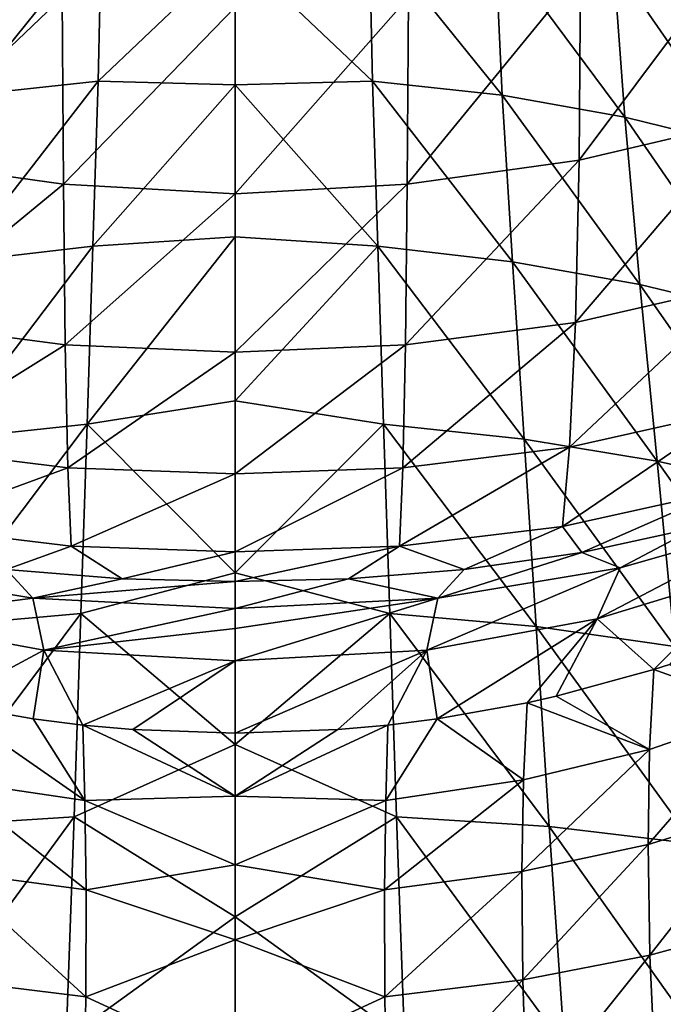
# Model space of a CAD drawing. Header units: millimetres. Extents: x -110 to 119, y -127 to 212.
# Tile 8 of 186: x -2.8 to 5.55, y -72.96 to -60.19. Entities that reach past the tile are written whole.
import ezdxf

# ---------------------------------------------------------------- set-up
doc = ezdxf.new("R2010")
doc.units = ezdxf.units.MM
doc.header["$LTSCALE"] = 26.699852
for name, color, linetype in [('102', 7, 'CONTINUOUS'), ('89', 7, 'CONTINUOUS'), ('90', 7, 'CONTINUOUS'), ('91', 7, 'CONTINUOUS'), ('92', 7, 'CONTINUOUS'), ('96', 7, 'CONTINUOUS'), ('97', 7, 'CONTINUOUS'), ('98', 7, 'CONTINUOUS')]:
    doc.layers.add(name, color=color, linetype=linetype)

msp = doc.modelspace()

# ---------------------------------------------------------------- linework, layer by layer
at = {"layer": '102', "color": 7, "linetype": 'CONTINUOUS', "true_color": 0xa2afbf}
for points in [[(4.476, -59.571, -13.365), (6.661, -59.061, -12.87), (4.457, -62.008, -12.124), (4.476, -59.571, -13.365)], [(4.457, -62.008, -12.124), (6.661, -59.061, -12.87), (6.65, -61.495, -11.639), (4.457, -62.008, -12.124)], [(2.244, -59.893, -13.625), (4.476, -59.571, -13.365), (2.229, -62.322, -12.376), (2.244, -59.893, -13.625)], [(2.229, -62.322, -12.376), (4.476, -59.571, -13.365), (4.457, -62.008, -12.124), (2.229, -62.322, -12.376)], [(0, -62.445, -12.438), (0, -60.024, -13.693), (2.244, -59.893, -13.625), (0, -62.445, -12.438)], [(0, -62.445, -12.438), (2.244, -59.893, -13.625), (2.229, -62.322, -12.376), (0, -62.445, -12.438)], [(4.457, -62.008, -12.124), (6.65, -61.495, -11.639), (4.409, -64.115, -10.295), (4.457, -62.008, -12.124)], [(4.409, -64.115, -10.295), (6.65, -61.495, -11.639), (6.578, -63.617, -9.794), (4.409, -64.115, -10.295)], [(2.229, -62.322, -12.376), (4.457, -62.008, -12.124), (2.205, -64.405, -10.57), (2.229, -62.322, -12.376)], [(2.205, -64.405, -10.57), (4.457, -62.008, -12.124), (4.409, -64.115, -10.295), (2.205, -64.405, -10.57)], [(0, -64.502, -10.649), (0, -62.445, -12.438), (2.229, -62.322, -12.376), (0, -64.502, -10.649)], [(0, -64.502, -10.649), (2.229, -62.322, -12.376), (2.205, -64.405, -10.57), (0, -64.502, -10.649)], [(4.409, -64.115, -10.295), (6.578, -63.617, -9.794), (4.334, -65.735, -8.003), (4.409, -64.115, -10.295)], [(4.334, -65.735, -8.003), (6.578, -63.617, -9.794), (6.454, -65.257, -7.475), (4.334, -65.735, -8.003)], [(2.205, -64.405, -10.57), (4.409, -64.115, -10.295), (2.171, -66.002, -8.314), (2.205, -64.405, -10.57)], [(2.171, -66.002, -8.314), (4.409, -64.115, -10.295), (4.334, -65.735, -8.003), (2.171, -66.002, -8.314)], [(0, -66.08, -8.425), (0, -64.502, -10.649), (2.205, -64.405, -10.57), (0, -66.08, -8.425)], [(0, -66.08, -8.425), (2.205, -64.405, -10.57), (2.171, -66.002, -8.314), (0, -66.08, -8.425)], [(4.334, -65.735, -8.003), (6.454, -65.257, -7.475), (4.24, -66.763, -5.428), (4.334, -65.735, -8.003)], [(4.24, -66.763, -5.428), (6.454, -65.257, -7.475), (6.293, -66.309, -4.887), (4.24, -66.763, -5.428)], [(2.171, -66.002, -8.314), (4.334, -65.735, -8.003), (2.13, -67.016, -5.764), (2.171, -66.002, -8.314)], [(2.13, -67.016, -5.764), (4.334, -65.735, -8.003), (4.24, -66.763, -5.428), (2.13, -67.016, -5.764)], [(0, -67.09, -5.893), (0, -66.08, -8.425), (2.171, -66.002, -8.314), (0, -67.09, -5.893)], [(0, -67.09, -5.893), (2.171, -66.002, -8.314), (2.13, -67.016, -5.764), (0, -67.09, -5.893)], [(4.494, -67.101, -2.699), (4.24, -66.763, -5.428), (6.293, -66.309, -4.887), (4.494, -67.101, -2.699)], [(5.978, -66.775, -2.305), (4.494, -67.101, -2.699), (6.293, -66.309, -4.887), (5.978, -66.775, -2.305)], [(2.967, -67.321, -2.987), (2.13, -67.016, -5.764), (4.24, -66.763, -5.428), (2.967, -67.321, -2.987)], [(4.494, -67.101, -2.699), (2.967, -67.321, -2.987), (4.24, -66.763, -5.428), (4.494, -67.101, -2.699)], [(0, -67.476, -3.208), (0, -67.09, -5.893), (2.13, -67.016, -5.764), (0, -67.476, -3.208)], [(1.468, -67.44, -3.154), (0, -67.476, -3.208), (2.13, -67.016, -5.764), (1.468, -67.44, -3.154)], [(2.967, -67.321, -2.987), (1.468, -67.44, -3.154), (2.13, -67.016, -5.764), (2.967, -67.321, -2.987)]]:
    msp.add_3dface(points, dxfattribs=at)
at = {"layer": '89', "color": 7, "linetype": 'CONTINUOUS', "true_color": 0xa2afbf}
for points in [[(-3.367, -59.186, 54.001), (-3.461, -61.168, 59.47), (-1.734, -59.026, 54.043), (-3.367, -59.186, 54.001)], [(-1.734, -59.026, 54.043), (-3.461, -61.168, 59.47), (-1.78, -60.983, 59.425), (-1.734, -59.026, 54.043)], [(-1.734, -59.026, 54.043), (-1.78, -60.983, 59.425), (0, -59.295, 54.976), (-1.734, -59.026, 54.043)], [(0, -59.295, 54.976), (-1.78, -60.983, 59.425), (0, -61.03, 59.695), (0, -59.295, 54.976)], [(-3.461, -61.168, 59.47), (-3.593, -63.328, 64.989), (-1.78, -60.983, 59.425), (-3.461, -61.168, 59.47)], [(-1.78, -60.983, 59.425), (-3.593, -63.328, 64.989), (-1.846, -63.127, 64.891), (-1.78, -60.983, 59.425)], [(-1.78, -60.983, 59.425), (-1.846, -63.127, 64.891), (0, -61.03, 59.695), (-1.78, -60.983, 59.425)], [(0, -61.03, 59.695), (-1.846, -63.127, 64.891), (0, -63.006, 64.724), (0, -61.03, 59.695)], [(-1.846, -63.127, 64.891), (-1.923, -65.433, 70.369), (0, -63.006, 64.724), (-1.846, -63.127, 64.891)], [(0, -63.006, 64.724), (-1.923, -65.433, 70.369), (0, -65.132, 69.794), (0, -63.006, 64.724)], [(-3.593, -63.328, 64.989), (-3.745, -65.628, 70.459), (-1.846, -63.127, 64.891), (-3.593, -63.328, 64.989)], [(-1.846, -63.127, 64.891), (-3.745, -65.628, 70.459), (-1.923, -65.433, 70.369), (-1.846, -63.127, 64.891)], [(0, -65.132, 69.794), (-1.923, -65.433, 70.369), (0, -67.364, 74.792), (0, -65.132, 69.794)], [(-3.745, -65.628, 70.459), (-3.902, -68.058, 75.848), (-1.923, -65.433, 70.369), (-3.745, -65.628, 70.459)], [(-1.923, -65.433, 70.369), (-3.902, -68.058, 75.848), (-2.003, -67.892, 75.821), (-1.923, -65.433, 70.369)], [(-1.923, -65.433, 70.369), (-2.003, -67.892, 75.821), (0, -67.364, 74.792), (-1.923, -65.433, 70.369)], [(0, -67.364, 74.792), (-2.003, -67.892, 75.821), (0, -69.593, 79.467), (0, -67.364, 74.792)], [(-3.902, -68.058, 75.848), (-4.07, -70.656, 81.163), (-2.003, -67.892, 75.821), (-3.902, -68.058, 75.848)], [(-2.003, -67.892, 75.821), (-4.07, -70.656, 81.163), (-2.09, -70.53, 81.23), (-2.003, -67.892, 75.821)], [(-2.003, -67.892, 75.821), (-2.09, -70.53, 81.23), (0, -69.593, 79.467), (-2.003, -67.892, 75.821)], [(0, -69.593, 79.467), (-2.09, -70.53, 81.23), (0, -71.828, 83.813), (0, -69.593, 79.467)], [(-4.07, -70.656, 81.163), (-4.266, -73.505, 86.432), (-2.09, -70.53, 81.23), (-4.07, -70.656, 81.163)], [(-2.09, -70.53, 81.23), (-4.266, -73.505, 86.432), (-2.192, -73.416, 86.586), (-2.09, -70.53, 81.23)], [(-2.09, -70.53, 81.23), (-2.192, -73.416, 86.586), (0, -71.828, 83.813), (-2.09, -70.53, 81.23)], [(0, -71.828, 83.813), (-2.192, -73.416, 86.586), (0, -74.058, 87.802), (0, -71.828, 83.813)]]:
    msp.add_3dface(points, dxfattribs=at)
at = {"layer": '90', "color": 7, "linetype": 'CONTINUOUS', "true_color": 0xa2afbf}
for points in [[(-2.619, -69.257, 16.714), (-1.95, -70.317, 22.433), (-3.765, -69.053, 16.784), (-2.619, -69.257, 16.714)], [(-3.765, -69.053, 16.784), (-1.95, -70.317, 22.433), (-3.735, -70.052, 22.589), (-3.765, -69.053, 16.784)], [(-1.978, -69.338, 16.684), (-1.95, -70.317, 22.433), (-2.619, -69.257, 16.714), (-1.978, -69.338, 16.684)], [(-1.33, -69.397, 16.661), (0, -70.262, 21.538), (-1.978, -69.338, 16.684), (-1.33, -69.397, 16.661)], [(-1.978, -69.338, 16.684), (0, -70.262, 21.538), (-1.95, -70.317, 22.433), (-1.978, -69.338, 16.684)], [(0, -69.443, 16.639), (0, -70.262, 21.538), (-1.33, -69.397, 16.661), (0, -69.443, 16.639)], [(-1.95, -70.317, 22.433), (-1.935, -71.476, 28.133), (-3.735, -70.052, 22.589), (-1.95, -70.317, 22.433)], [(-3.735, -70.052, 22.589), (-1.935, -71.476, 28.133), (-3.716, -71.24, 28.332), (-3.735, -70.052, 22.589)], [(0, -70.262, 21.538), (0, -71.153, 26.161), (-1.95, -70.317, 22.433), (0, -70.262, 21.538)], [(-1.95, -70.317, 22.433), (0, -71.153, 26.161), (-1.935, -71.476, 28.133), (-1.95, -70.317, 22.433)], [(0, -71.153, 26.161), (0, -72.127, 30.499), (-1.935, -71.476, 28.133), (0, -71.153, 26.161)], [(-3.716, -71.24, 28.332), (-1.939, -72.863, 33.752), (-3.728, -72.643, 33.95), (-3.716, -71.24, 28.332)], [(-1.935, -71.476, 28.133), (-1.939, -72.863, 33.752), (-3.716, -71.24, 28.332), (-1.935, -71.476, 28.133)], [(-1.935, -71.476, 28.133), (0, -72.127, 30.499), (-1.939, -72.863, 33.752), (-1.935, -71.476, 28.133)], [(0, -72.127, 30.499), (0, -73.761, 36.556), (-1.939, -72.863, 33.752), (0, -72.127, 30.499)], [(-3.728, -72.643, 33.95), (-1.964, -74.526, 39.308), (-3.778, -74.319, 39.514), (-3.728, -72.643, 33.95)], [(-1.939, -72.863, 33.752), (-1.964, -74.526, 39.308), (-3.728, -72.643, 33.95), (-1.939, -72.863, 33.752)], [(-1.939, -72.863, 33.752), (0, -73.761, 36.556), (-1.964, -74.526, 39.308), (-1.939, -72.863, 33.752)]]:
    msp.add_3dface(points, dxfattribs=at)
at = {"layer": '91', "color": 7, "linetype": 'CONTINUOUS', "true_color": 0xa2afbf}
for points in [[(-4.988, -67.297, 3.567), (-2.967, -67.321, -2.987), (-2.624, -67.691, 3.539), (-4.988, -67.297, 3.567)], [(-4.988, -67.297, 3.567), (-2.624, -67.691, 3.539), (-4.693, -67.959, 10.264), (-4.988, -67.297, 3.567)], [(-2.967, -67.321, -2.987), (-1.468, -67.44, -3.154), (-2.624, -67.691, 3.539), (-2.967, -67.321, -2.987)], [(-1.468, -67.44, -3.154), (0, -67.476, -3.208), (-2.624, -67.691, 3.539), (-1.468, -67.44, -3.154)], [(-2.624, -67.691, 3.539), (0, -67.476, -3.208), (0, -67.826, 3.413), (-2.624, -67.691, 3.539)], [(-4.693, -67.959, 10.264), (-2.624, -67.691, 3.539), (-2.482, -68.367, 10.18), (-4.693, -67.959, 10.264)], [(-2.624, -67.691, 3.539), (0, -67.826, 3.413), (-2.482, -68.367, 10.18), (-2.624, -67.691, 3.539)], [(0, -67.826, 3.413), (0, -68.084, 6.274), (-2.482, -68.367, 10.18), (0, -67.826, 3.413)], [(-3.765, -69.053, 16.784), (-4.693, -67.959, 10.264), (-2.482, -68.367, 10.18), (-3.765, -69.053, 16.784)], [(-2.482, -68.367, 10.18), (0, -68.084, 6.274), (0, -68.506, 10.016), (-2.482, -68.367, 10.18)], [(-2.619, -69.257, 16.714), (-3.765, -69.053, 16.784), (-2.482, -68.367, 10.18), (-2.619, -69.257, 16.714)], [(-1.978, -69.338, 16.684), (-2.619, -69.257, 16.714), (-2.482, -68.367, 10.18), (-1.978, -69.338, 16.684)], [(-1.978, -69.338, 16.684), (-2.482, -68.367, 10.18), (0, -68.506, 10.016), (-1.978, -69.338, 16.684)], [(-1.33, -69.397, 16.661), (-1.978, -69.338, 16.684), (0, -68.506, 10.016), (-1.33, -69.397, 16.661)], [(0, -69.443, 16.639), (-1.33, -69.397, 16.661), (0, -68.506, 10.016), (0, -69.443, 16.639)]]:
    msp.add_3dface(points, dxfattribs=at)
at = {"layer": '92', "color": 7, "linetype": 'CONTINUOUS', "true_color": 0xa2afbf}
for points in [[(-4.476, -59.571, -13.365), (-2.244, -59.893, -13.625), (-4.457, -62.008, -12.124), (-4.476, -59.571, -13.365)], [(-4.457, -62.008, -12.124), (-2.244, -59.893, -13.625), (-2.229, -62.322, -12.376), (-4.457, -62.008, -12.124)], [(-2.244, -59.893, -13.625), (0, -60.024, -13.693), (-2.229, -62.322, -12.376), (-2.244, -59.893, -13.625)], [(0, -60.024, -13.693), (0, -62.445, -12.438), (-2.229, -62.322, -12.376), (0, -60.024, -13.693)], [(-4.457, -62.008, -12.124), (-2.229, -62.322, -12.376), (-4.409, -64.115, -10.295), (-4.457, -62.008, -12.124)], [(-4.409, -64.115, -10.295), (-2.229, -62.322, -12.376), (-2.205, -64.405, -10.57), (-4.409, -64.115, -10.295)], [(-2.229, -62.322, -12.376), (0, -62.445, -12.438), (-2.205, -64.405, -10.57), (-2.229, -62.322, -12.376)], [(0, -62.445, -12.438), (0, -64.502, -10.649), (-2.205, -64.405, -10.57), (0, -62.445, -12.438)], [(-4.409, -64.115, -10.295), (-2.205, -64.405, -10.57), (-4.334, -65.735, -8.003), (-4.409, -64.115, -10.295)], [(-4.334, -65.735, -8.003), (-2.205, -64.405, -10.57), (-2.171, -66.002, -8.314), (-4.334, -65.735, -8.003)], [(-2.205, -64.405, -10.57), (0, -64.502, -10.649), (-2.171, -66.002, -8.314), (-2.205, -64.405, -10.57)], [(0, -64.502, -10.649), (0, -66.08, -8.425), (-2.171, -66.002, -8.314), (0, -64.502, -10.649)], [(-4.334, -65.735, -8.003), (-2.171, -66.002, -8.314), (-4.24, -66.763, -5.428), (-4.334, -65.735, -8.003)], [(-4.24, -66.763, -5.428), (-2.171, -66.002, -8.314), (-2.13, -67.016, -5.764), (-4.24, -66.763, -5.428)], [(-2.171, -66.002, -8.314), (0, -66.08, -8.425), (-2.13, -67.016, -5.764), (-2.171, -66.002, -8.314)], [(0, -66.08, -8.425), (0, -67.09, -5.893), (-2.13, -67.016, -5.764), (0, -66.08, -8.425)], [(-2.967, -67.321, -2.987), (-4.24, -66.763, -5.428), (-2.13, -67.016, -5.764), (-2.967, -67.321, -2.987)], [(-1.468, -67.44, -3.154), (-2.967, -67.321, -2.987), (-2.13, -67.016, -5.764), (-1.468, -67.44, -3.154)], [(0, -67.09, -5.893), (-1.468, -67.44, -3.154), (-2.13, -67.016, -5.764), (0, -67.09, -5.893)], [(0, -67.476, -3.208), (-1.468, -67.44, -3.154), (0, -67.09, -5.893), (0, -67.476, -3.208)]]:
    msp.add_3dface(points, dxfattribs=at)
at = {"layer": '96', "color": 7, "linetype": 'CONTINUOUS', "true_color": 0xa2afbf}
for points in [[(5.978, -66.775, -2.305), (4.988, -67.297, 3.567), (4.494, -67.101, -2.699), (5.978, -66.775, -2.305)], [(4.988, -67.297, 3.567), (7.125, -66.688, 3.608), (4.693, -67.959, 10.264), (4.988, -67.297, 3.567)], [(4.693, -67.959, 10.264), (7.125, -66.688, 3.608), (6.682, -67.35, 10.389), (4.693, -67.959, 10.264)], [(7.125, -66.688, 3.608), (4.988, -67.297, 3.567), (5.978, -66.775, -2.305), (7.125, -66.688, 3.608)], [(4.988, -67.297, 3.567), (2.624, -67.691, 3.539), (4.494, -67.101, -2.699), (4.988, -67.297, 3.567)], [(4.494, -67.101, -2.699), (2.624, -67.691, 3.539), (2.967, -67.321, -2.987), (4.494, -67.101, -2.699)], [(2.967, -67.321, -2.987), (2.624, -67.691, 3.539), (1.468, -67.44, -3.154), (2.967, -67.321, -2.987)], [(2.624, -67.691, 3.539), (4.988, -67.297, 3.567), (2.482, -68.367, 10.18), (2.624, -67.691, 3.539)], [(2.482, -68.367, 10.18), (4.988, -67.297, 3.567), (4.693, -67.959, 10.264), (2.482, -68.367, 10.18)], [(0, -67.826, 3.413), (0, -67.476, -3.208), (1.468, -67.44, -3.154), (0, -67.826, 3.413)], [(2.624, -67.691, 3.539), (0, -67.826, 3.413), (1.468, -67.44, -3.154), (2.624, -67.691, 3.539)], [(4.693, -67.959, 10.264), (6.682, -67.35, 10.389), (5.425, -68.62, 16.938), (4.693, -67.959, 10.264)], [(5.425, -68.62, 16.938), (6.682, -67.35, 10.389), (5.628, -68.555, 16.961), (5.425, -68.62, 16.938)], [(0, -68.084, 6.274), (0, -67.826, 3.413), (2.624, -67.691, 3.539), (0, -68.084, 6.274)], [(0, -68.506, 10.016), (0, -68.084, 6.274), (2.624, -67.691, 3.539), (0, -68.506, 10.016)], [(0, -68.506, 10.016), (2.624, -67.691, 3.539), (2.482, -68.367, 10.18), (0, -68.506, 10.016)], [(2.482, -68.367, 10.18), (4.693, -67.959, 10.264), (2.619, -69.257, 16.714), (2.482, -68.367, 10.18)], [(2.619, -69.257, 16.714), (4.693, -67.959, 10.264), (3.783, -69.05, 16.785), (2.619, -69.257, 16.714)], [(3.783, -69.05, 16.785), (4.693, -67.959, 10.264), (4.161, -68.965, 16.814), (3.783, -69.05, 16.785)], [(4.161, -68.965, 16.814), (4.693, -67.959, 10.264), (5.425, -68.62, 16.938), (4.161, -68.965, 16.814)], [(0, -69.443, 16.639), (0, -68.506, 10.016), (2.482, -68.367, 10.18), (0, -69.443, 16.639)], [(0, -69.443, 16.639), (2.482, -68.367, 10.18), (1.33, -69.397, 16.661), (0, -69.443, 16.639)], [(1.33, -69.397, 16.661), (2.482, -68.367, 10.18), (1.978, -69.338, 16.684), (1.33, -69.397, 16.661)], [(1.978, -69.338, 16.684), (2.482, -68.367, 10.18), (2.619, -69.257, 16.714), (1.978, -69.338, 16.684)]]:
    msp.add_3dface(points, dxfattribs=at)
at = {"layer": '97', "color": 7, "linetype": 'CONTINUOUS', "true_color": 0xa2afbf}
for points in [[(1.734, -59.026, 54.043), (0, -59.295, 54.976), (1.78, -60.983, 59.425), (1.734, -59.026, 54.043)], [(1.734, -59.026, 54.043), (1.78, -60.983, 59.425), (3.461, -61.168, 59.47), (1.734, -59.026, 54.043)], [(3.367, -59.186, 54.001), (1.734, -59.026, 54.043), (3.461, -61.168, 59.47), (3.367, -59.186, 54.001)], [(3.367, -59.186, 54.001), (3.461, -61.168, 59.47), (5.048, -61.451, 59.49), (3.367, -59.186, 54.001)], [(4.905, -59.448, 53.937), (3.367, -59.186, 54.001), (5.048, -61.451, 59.49), (4.905, -59.448, 53.937)], [(0, -59.295, 54.976), (0, -61.03, 59.695), (1.78, -60.983, 59.425), (0, -59.295, 54.976)], [(4.905, -59.448, 53.937), (5.048, -61.451, 59.49), (6.544, -61.819, 59.464), (4.905, -59.448, 53.937)], [(6.352, -59.8, 53.834), (4.905, -59.448, 53.937), (6.544, -61.819, 59.464), (6.352, -59.8, 53.834)], [(1.78, -60.983, 59.425), (0, -61.03, 59.695), (1.846, -63.127, 64.891), (1.78, -60.983, 59.425)], [(0, -61.03, 59.695), (0, -63.006, 64.724), (1.846, -63.127, 64.891), (0, -61.03, 59.695)], [(1.78, -60.983, 59.425), (1.846, -63.127, 64.891), (3.593, -63.328, 64.989), (1.78, -60.983, 59.425)], [(3.461, -61.168, 59.47), (1.78, -60.983, 59.425), (3.593, -63.328, 64.989), (3.461, -61.168, 59.47)], [(3.461, -61.168, 59.47), (3.593, -63.328, 64.989), (5.245, -63.623, 65.061), (3.461, -61.168, 59.47)], [(5.048, -61.451, 59.49), (3.461, -61.168, 59.47), (5.245, -63.623, 65.061), (5.048, -61.451, 59.49)], [(5.048, -61.451, 59.49), (5.245, -63.623, 65.061), (6.806, -64, 65.084), (5.048, -61.451, 59.49)], [(6.544, -61.819, 59.464), (5.048, -61.451, 59.49), (6.806, -64, 65.084), (6.544, -61.819, 59.464)], [(0, -63.006, 64.724), (0, -65.132, 69.794), (1.846, -63.127, 64.891), (0, -63.006, 64.724)], [(1.846, -63.127, 64.891), (0, -65.132, 69.794), (1.923, -65.433, 70.369), (1.846, -63.127, 64.891)], [(1.846, -63.127, 64.891), (1.923, -65.433, 70.369), (3.745, -65.628, 70.459), (1.846, -63.127, 64.891)], [(3.593, -63.328, 64.989), (1.846, -63.127, 64.891), (3.745, -65.628, 70.459), (3.593, -63.328, 64.989)], [(3.593, -63.328, 64.989), (3.745, -65.628, 70.459), (5.47, -65.916, 70.527), (3.593, -63.328, 64.989)], [(5.245, -63.623, 65.061), (3.593, -63.328, 64.989), (5.47, -65.916, 70.527), (5.245, -63.623, 65.061)], [(5.245, -63.623, 65.061), (5.47, -65.916, 70.527), (7.102, -66.282, 70.546), (5.245, -63.623, 65.061)], [(6.806, -64, 65.084), (5.245, -63.623, 65.061), (7.102, -66.282, 70.546), (6.806, -64, 65.084)], [(0, -65.132, 69.794), (0, -67.364, 74.792), (1.923, -65.433, 70.369), (0, -65.132, 69.794)], [(1.923, -65.433, 70.369), (0, -67.364, 74.792), (2.003, -67.892, 75.821), (1.923, -65.433, 70.369)], [(1.923, -65.433, 70.369), (2.003, -67.892, 75.821), (3.902, -68.058, 75.848), (1.923, -65.433, 70.369)], [(3.745, -65.628, 70.459), (1.923, -65.433, 70.369), (3.902, -68.058, 75.848), (3.745, -65.628, 70.459)], [(3.745, -65.628, 70.459), (3.902, -68.058, 75.848), (5.7, -68.319, 75.857), (3.745, -65.628, 70.459)], [(5.47, -65.916, 70.527), (3.745, -65.628, 70.459), (5.7, -68.319, 75.857), (5.47, -65.916, 70.527)], [(5.47, -65.916, 70.527), (5.7, -68.319, 75.857), (7.405, -68.657, 75.819), (5.47, -65.916, 70.527)], [(7.102, -66.282, 70.546), (5.47, -65.916, 70.527), (7.405, -68.657, 75.819), (7.102, -66.282, 70.546)], [(0, -67.364, 74.792), (0, -69.593, 79.467), (2.003, -67.892, 75.821), (0, -67.364, 74.792)], [(2.003, -67.892, 75.821), (0, -69.593, 79.467), (2.09, -70.53, 81.23), (2.003, -67.892, 75.821)], [(2.003, -67.892, 75.821), (2.09, -70.53, 81.23), (4.07, -70.656, 81.163), (2.003, -67.892, 75.821)], [(3.902, -68.058, 75.848), (2.003, -67.892, 75.821), (4.07, -70.656, 81.163), (3.902, -68.058, 75.848)], [(3.902, -68.058, 75.848), (4.07, -70.656, 81.163), (5.946, -70.879, 81.083), (3.902, -68.058, 75.848)], [(5.7, -68.319, 75.857), (3.902, -68.058, 75.848), (5.946, -70.879, 81.083), (5.7, -68.319, 75.857)], [(0, -69.593, 79.467), (0, -71.828, 83.813), (2.09, -70.53, 81.23), (0, -69.593, 79.467)], [(2.09, -70.53, 81.23), (0, -71.828, 83.813), (2.192, -73.416, 86.585), (2.09, -70.53, 81.23)], [(2.09, -70.53, 81.23), (2.192, -73.416, 86.585), (4.266, -73.505, 86.432), (2.09, -70.53, 81.23)], [(4.07, -70.656, 81.163), (2.09, -70.53, 81.23), (4.266, -73.505, 86.432), (4.07, -70.656, 81.163)], [(4.07, -70.656, 81.163), (4.266, -73.505, 86.432), (6.23, -73.698, 86.261), (4.07, -70.656, 81.163)], [(5.946, -70.879, 81.083), (4.07, -70.656, 81.163), (6.23, -73.698, 86.261), (5.946, -70.879, 81.083)], [(0, -71.828, 83.813), (0, -74.058, 87.802), (2.192, -73.416, 86.585), (0, -71.828, 83.813)]]:
    msp.add_3dface(points, dxfattribs=at)
at = {"layer": '98', "color": 7, "linetype": 'CONTINUOUS', "true_color": 0xa2afbf}
for points in [[(5.425, -68.62, 16.938), (5.628, -68.555, 16.961), (6.869, -69.139, 23.123), (5.425, -68.62, 16.938)], [(4.161, -68.965, 16.814), (5.425, -68.62, 16.938), (5.368, -69.654, 22.827), (4.161, -68.965, 16.814)], [(5.368, -69.654, 22.827), (5.425, -68.62, 16.938), (6.869, -69.139, 23.123), (5.368, -69.654, 22.827)], [(3.783, -69.05, 16.785), (4.161, -68.965, 16.814), (5.368, -69.654, 22.827), (3.783, -69.05, 16.785)], [(2.619, -69.257, 16.714), (3.783, -69.05, 16.785), (3.735, -70.051, 22.588), (2.619, -69.257, 16.714)], [(3.735, -70.051, 22.588), (3.783, -69.05, 16.785), (5.368, -69.654, 22.827), (3.735, -70.051, 22.588)], [(5.351, -70.887, 28.651), (5.368, -69.654, 22.827), (6.869, -69.139, 23.123), (5.351, -70.887, 28.651)], [(6.859, -70.426, 29.04), (5.351, -70.887, 28.651), (6.869, -69.139, 23.123), (6.859, -70.426, 29.04)], [(0, -70.262, 21.538), (1.33, -69.397, 16.661), (1.978, -69.338, 16.684), (0, -70.262, 21.538)], [(0, -70.262, 21.538), (1.978, -69.338, 16.684), (1.95, -70.317, 22.433), (0, -70.262, 21.538)], [(1.978, -69.338, 16.684), (2.619, -69.257, 16.714), (1.95, -70.317, 22.433), (1.978, -69.338, 16.684)], [(1.95, -70.317, 22.433), (2.619, -69.257, 16.714), (3.735, -70.051, 22.588), (1.95, -70.317, 22.433)], [(0, -70.262, 21.538), (0, -69.443, 16.639), (1.33, -69.397, 16.661), (0, -70.262, 21.538)], [(3.716, -71.24, 28.331), (3.735, -70.051, 22.588), (5.368, -69.654, 22.827), (3.716, -71.24, 28.331)], [(5.351, -70.887, 28.651), (3.716, -71.24, 28.331), (5.368, -69.654, 22.827), (5.351, -70.887, 28.651)], [(1.935, -71.476, 28.133), (1.95, -70.317, 22.433), (3.735, -70.051, 22.588), (1.935, -71.476, 28.133)], [(3.716, -71.24, 28.331), (1.935, -71.476, 28.133), (3.735, -70.051, 22.588), (3.716, -71.24, 28.331)], [(0, -71.153, 26.161), (0, -70.262, 21.538), (1.95, -70.317, 22.433), (0, -71.153, 26.161)], [(0, -71.153, 26.161), (1.95, -70.317, 22.433), (1.935, -71.476, 28.133), (0, -71.153, 26.161)], [(5.376, -72.326, 34.307), (5.351, -70.887, 28.651), (6.859, -70.426, 29.04), (5.376, -72.326, 34.307)], [(6.899, -71.91, 34.75), (5.376, -72.326, 34.307), (6.859, -70.426, 29.04), (6.899, -71.91, 34.75)], [(3.728, -72.643, 33.949), (3.716, -71.24, 28.331), (5.351, -70.887, 28.651), (3.728, -72.643, 33.949)], [(5.376, -72.326, 34.307), (3.728, -72.643, 33.949), (5.351, -70.887, 28.651), (5.376, -72.326, 34.307)], [(0, -72.127, 30.499), (0, -71.153, 26.161), (1.935, -71.476, 28.133), (0, -72.127, 30.499)], [(1.939, -72.863, 33.752), (1.935, -71.476, 28.133), (3.716, -71.24, 28.331), (1.939, -72.863, 33.752)], [(3.728, -72.643, 33.949), (1.939, -72.863, 33.752), (3.716, -71.24, 28.331), (3.728, -72.643, 33.949)], [(0, -72.127, 30.499), (1.935, -71.476, 28.133), (1.939, -72.863, 33.752), (0, -72.127, 30.499)], [(5.454, -74.041, 39.936), (5.376, -72.326, 34.307), (6.899, -71.91, 34.75), (5.454, -74.041, 39.936)], [(7.008, -73.678, 40.475), (5.454, -74.041, 39.936), (6.899, -71.91, 34.75), (7.008, -73.678, 40.475)], [(0, -73.761, 36.556), (0, -72.127, 30.499), (1.939, -72.863, 33.752), (0, -73.761, 36.556)], [(3.778, -74.319, 39.513), (3.728, -72.643, 33.949), (5.376, -72.326, 34.307), (3.778, -74.319, 39.513)], [(5.454, -74.041, 39.936), (3.778, -74.319, 39.513), (5.376, -72.326, 34.307), (5.454, -74.041, 39.936)], [(1.964, -74.526, 39.308), (1.939, -72.863, 33.752), (3.728, -72.643, 33.949), (1.964, -74.526, 39.308)], [(3.778, -74.319, 39.513), (1.964, -74.526, 39.308), (3.728, -72.643, 33.949), (3.778, -74.319, 39.513)], [(0, -73.761, 36.556), (1.939, -72.863, 33.752), (1.964, -74.526, 39.308), (0, -73.761, 36.556)]]:
    msp.add_3dface(points, dxfattribs=at)

doc.saveas('drawing.dxf')
